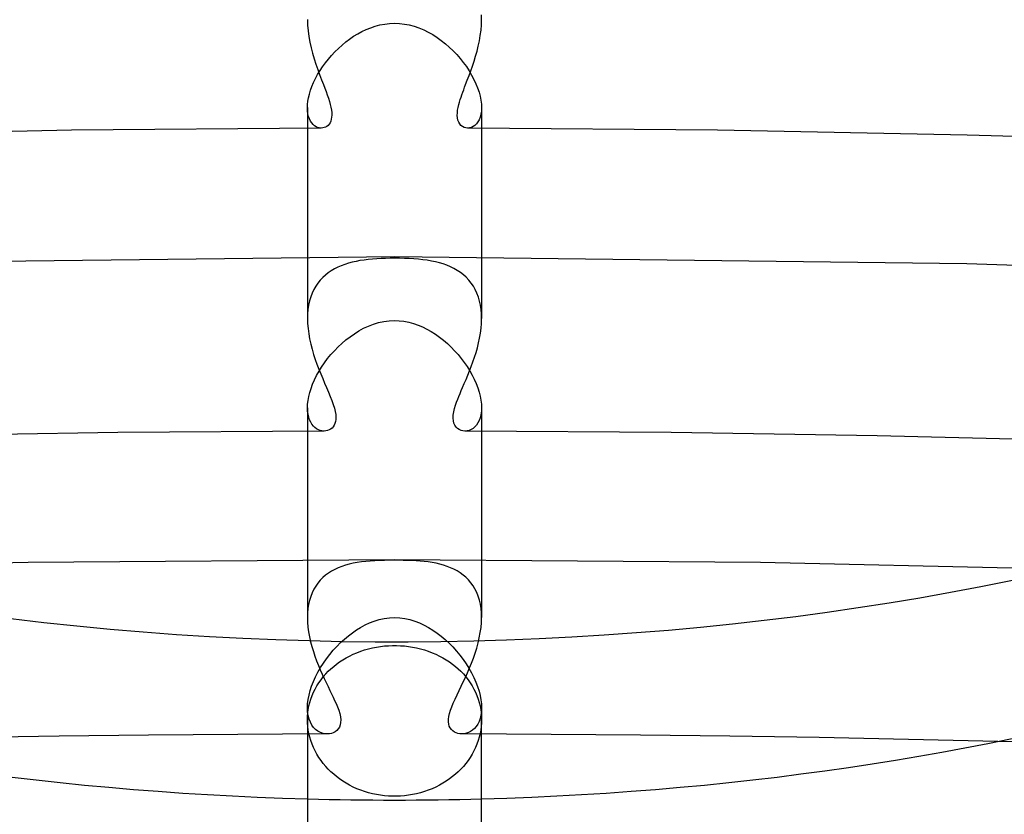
# Model space of a CAD drawing. Header units: millimetres. Extents: x -305 to 305, y -173 to 291.
# Tile 52 of 95: x -9 to 14, y 177 to 195. Entities that reach past the tile are written whole.
import ezdxf

# ---------------------------------------------------------------- set-up
doc = ezdxf.new("R2010")
doc.units = ezdxf.units.MM
doc.layers.add('HIDDEN', color=7, linetype='Continuous')
doc.layers.add('THICK', color=7, linetype='Continuous')

msp = doc.modelspace()

# ---------------------------------------------------------------- linework, layer by layer
at = {"layer": 'HIDDEN'}
for p, q in [((2, 194.975), (1.997, 195.087)), ((-2, 194.977), (-1.996, 194.849)), ((-1.996, 194.849), (-1.985, 194.721)), ((-0.649, 194.751), (-0.547, 194.792)), ((-0.547, 194.792), (-0.443, 194.827)), ((-0.443, 194.827), (-0.335, 194.855)), ((-0.335, 194.855), (-0.226, 194.876)), ((-0.226, 194.876), (-0.114, 194.889)), ((-0.114, 194.889), (0, 194.893)), ((0, 194.893), (0.113, 194.889)), ((0.113, 194.889), (0.227, 194.876)), ((0.227, 194.876), (0.34, 194.854)), ((0.34, 194.854), (0.452, 194.824)), ((0.452, 194.824), (0.562, 194.787)), ((0.562, 194.787), (0.67, 194.742)), ((1.987, 194.734), (1.997, 194.855)), ((1.997, 194.855), (2, 194.975)), ((-1.985, 194.721), (-1.968, 194.591)), ((-1.968, 194.591), (-1.944, 194.462)), ((-1.031, 194.531), (-0.939, 194.594)), ((-0.939, 194.594), (-0.845, 194.651)), ((-0.845, 194.651), (-0.748, 194.704)), ((-0.748, 194.704), (-0.649, 194.751)), ((0.67, 194.742), (0.776, 194.69)), ((0.776, 194.69), (0.878, 194.632)), ((0.878, 194.632), (0.978, 194.568)), ((0.978, 194.568), (1.075, 194.499)), ((1.95, 194.491), (1.971, 194.612)), ((1.971, 194.612), (1.987, 194.734)), ((-1.944, 194.462), (-1.916, 194.333)), ((-1.916, 194.333), (-1.882, 194.205)), ((-1.29, 194.317), (-1.206, 194.393)), ((-1.206, 194.393), (-1.12, 194.464)), ((-1.12, 194.464), (-1.031, 194.531)), ((1.075, 194.499), (1.168, 194.425)), ((1.168, 194.425), (1.258, 194.346)), ((1.258, 194.346), (1.345, 194.264)), ((1.895, 194.251), (1.924, 194.37)), ((1.924, 194.37), (1.95, 194.491)), ((-1.882, 194.205), (-1.845, 194.079)), ((-1.52, 194.071), (-1.447, 194.156)), ((-1.447, 194.156), (-1.37, 194.238)), ((-1.37, 194.238), (-1.29, 194.317)), ((1.345, 194.264), (1.428, 194.177)), ((1.428, 194.177), (1.506, 194.087)), ((1.827, 194.02), (1.862, 194.135)), ((1.862, 194.135), (1.895, 194.251)), ((-1.845, 194.079), (-1.805, 193.954)), ((-1.805, 193.954), (-1.763, 193.833)), ((-1.712, 193.805), (-1.653, 193.895)), ((-1.653, 193.895), (-1.589, 193.984)), ((-1.589, 193.984), (-1.52, 194.071)), ((1.506, 194.087), (1.58, 193.995)), ((1.58, 193.995), (1.65, 193.899)), ((1.65, 193.899), (1.714, 193.802)), ((1.751, 193.798), (1.79, 193.907)), ((1.79, 193.907), (1.827, 194.02)), ((-1.816, 193.623), (-1.766, 193.714)), ((-1.766, 193.714), (-1.712, 193.805)), ((-1.763, 193.833), (-1.72, 193.714)), ((-1.72, 193.714), (-1.677, 193.598)), ((1.672, 193.586), (1.712, 193.691)), ((1.712, 193.691), (1.751, 193.798)), ((1.714, 193.802), (1.772, 193.704)), ((1.772, 193.704), (1.824, 193.605)), ((-1.929, 193.354), (-1.897, 193.442)), ((-1.897, 193.442), (-1.859, 193.532)), ((-1.859, 193.532), (-1.816, 193.623)), ((-1.677, 193.598), (-1.634, 193.485)), ((-1.634, 193.485), (-1.603, 193.404)), ((1.589, 193.367), (1.611, 193.425)), ((1.611, 193.425), (1.634, 193.485)), ((1.634, 193.485), (1.672, 193.586)), ((1.824, 193.605), (1.871, 193.506)), ((1.871, 193.506), (1.91, 193.407)), ((-1.975, 193.184), (-1.955, 193.268)), ((-1.955, 193.268), (-1.929, 193.354)), ((-1.603, 193.404), (-1.573, 193.324)), ((-1.573, 193.324), (-1.545, 193.246)), ((-1.545, 193.246), (-1.52, 193.171)), ((1.511, 193.144), (1.529, 193.199)), ((1.529, 193.199), (1.548, 193.253)), ((1.548, 193.253), (1.568, 193.309)), ((1.568, 193.309), (1.589, 193.367)), ((1.91, 193.407), (1.943, 193.31)), ((1.943, 193.31), (1.968, 193.216)), ((1.968, 193.216), (1.986, 193.125)), ((-2, 192.955), (-1.997, 193.027)), ((-1.997, 193.027), (-1.989, 193.104)), ((-1.989, 193.104), (-1.975, 193.184)), ((-1.52, 193.171), (-1.497, 193.099)), ((-1.497, 193.099), (-1.478, 193.029)), ((-1.478, 193.029), (-1.462, 192.963)), ((1.462, 192.961), (1.476, 193.024)), ((1.476, 193.024), (1.493, 193.085)), ((1.493, 193.085), (1.511, 193.144)), ((1.986, 193.125), (1.997, 193.038)), ((1.997, 193.038), (2, 192.955)), ((-2, 192.956), (-2, 188.111)), ((-1.997, 192.882), (-2, 192.955)), ((-1.988, 192.814), (-1.997, 192.882)), ((-1.973, 192.752), (-1.988, 192.814)), ((-1.954, 192.697), (-1.973, 192.752)), ((-1.462, 192.963), (-1.451, 192.9)), ((-1.451, 192.9), (-1.444, 192.841)), ((-1.442, 192.786), (-1.445, 192.735)), ((-1.444, 192.841), (-1.442, 192.786)), ((1.442, 192.776), (1.444, 192.836)), ((1.447, 192.72), (1.442, 192.776)), ((1.444, 192.836), (1.45, 192.898)), ((1.45, 192.898), (1.462, 192.961)), ((1.985, 192.802), (1.968, 192.736)), ((1.996, 192.875), (1.985, 192.802)), ((2, 192.955), (1.996, 192.875)), ((2, 192.956), (2, 188.111)), ((-1.93, 192.648), (-1.954, 192.697)), ((-1.903, 192.606), (-1.93, 192.648)), ((-1.872, 192.57), (-1.903, 192.606)), ((-1.839, 192.541), (-1.872, 192.57)), ((-1.804, 192.518), (-1.839, 192.541)), ((-1.553, 192.526), (-1.583, 192.508)), ((-1.526, 192.548), (-1.553, 192.526)), ((-1.502, 192.576), (-1.526, 192.548)), ((-1.482, 192.608), (-1.502, 192.576)), ((-1.465, 192.646), (-1.482, 192.608)), ((-1.452, 192.688), (-1.465, 192.646)), ((-1.445, 192.735), (-1.452, 192.688)), ((1.457, 192.669), (1.447, 192.72)), ((1.474, 192.623), (1.457, 192.669)), ((1.497, 192.583), (1.474, 192.623)), ((1.527, 192.548), (1.497, 192.583)), ((1.56, 192.521), (1.527, 192.548)), ((1.598, 192.501), (1.56, 192.521)), ((1.807, 192.52), (1.766, 192.5)), ((1.847, 192.547), (1.807, 192.52)), ((1.883, 192.582), (1.847, 192.547)), ((1.916, 192.626), (1.883, 192.582)), ((1.945, 192.677), (1.916, 192.626)), ((1.968, 192.736), (1.945, 192.677)), ((-7.422, 192.436), (-13.158, 192.324)), ((-1.682, 192.485), (-7.422, 192.436)), ((-1.767, 192.501), (-1.804, 192.518)), ((-1.73, 192.49), (-1.767, 192.501)), ((-1.693, 192.485), (-1.73, 192.49)), ((-1.648, 192.488), (-1.682, 192.485)), ((-1.614, 192.496), (-1.648, 192.488)), ((-1.583, 192.508), (-1.614, 192.496)), ((1.638, 192.489), (1.598, 192.501)), ((1.68, 192.485), (1.638, 192.489)), ((1.723, 192.489), (1.68, 192.485)), ((7.421, 192.436), (1.682, 192.485)), ((1.766, 192.5), (1.723, 192.489)), ((13.158, 192.324), (7.421, 192.436)), ((18.885, 192.151), (13.158, 192.324)), ((0.006, 189.528), (-13.141, 189.37)), ((-1.145, 189.355), (-1.227, 189.324)), ((-1.061, 189.381), (-1.145, 189.355)), ((-0.974, 189.404), (-1.061, 189.381)), ((-0.885, 189.424), (-0.974, 189.404)), ((-0.794, 189.441), (-0.885, 189.424)), ((-0.7, 189.455), (-0.794, 189.441)), ((-0.604, 189.467), (-0.7, 189.455)), ((-0.506, 189.476), (-0.604, 189.467)), ((-0.407, 189.484), (-0.506, 189.476)), ((-0.306, 189.489), (-0.407, 189.484)), ((-0.204, 189.493), (-0.306, 189.489)), ((-0.101, 189.495), (-0.204, 189.493)), ((0, 189.496), (-0.101, 189.495)), ((0.115, 189.495), (0, 189.496)), ((13.146, 189.37), (0.006, 189.528)), ((0.228, 189.492), (0.115, 189.495)), ((0.337, 189.488), (0.228, 189.492)), ((0.445, 189.481), (0.337, 189.488)), ((0.55, 189.473), (0.445, 189.481)), ((0.652, 189.462), (0.55, 189.473)), ((0.751, 189.448), (0.652, 189.462)), ((0.848, 189.432), (0.751, 189.448)), ((0.941, 189.412), (0.848, 189.432)), ((1.031, 189.39), (0.941, 189.412)), ((1.118, 189.364), (1.031, 189.39)), ((1.203, 189.334), (1.118, 189.364)), ((26.259, 188.895), (13.146, 189.37)), ((-1.523, 189.162), (-1.589, 189.11)), ((-1.454, 189.209), (-1.523, 189.162)), ((-1.381, 189.252), (-1.454, 189.209)), ((-1.305, 189.29), (-1.381, 189.252)), ((-1.227, 189.324), (-1.305, 189.29)), ((1.285, 189.299), (1.203, 189.334)), ((1.365, 189.261), (1.285, 189.299)), ((1.441, 189.217), (1.365, 189.261)), ((1.513, 189.169), (1.441, 189.217)), ((1.582, 189.116), (1.513, 189.169)), ((-1.762, 188.925), (-1.81, 188.853)), ((-1.708, 188.992), (-1.762, 188.925)), ((-1.651, 189.053), (-1.708, 188.992)), ((-1.589, 189.11), (-1.651, 189.053)), ((1.646, 189.058), (1.582, 189.116)), ((1.706, 188.994), (1.646, 189.058)), ((1.761, 188.926), (1.706, 188.994)), ((1.811, 188.852), (1.761, 188.926)), ((-1.892, 188.694), (-1.925, 188.607)), ((-1.854, 188.776), (-1.892, 188.694)), ((-1.81, 188.853), (-1.854, 188.776)), ((1.855, 188.774), (1.811, 188.852)), ((1.894, 188.69), (1.855, 188.774)), ((1.927, 188.602), (1.894, 188.69)), ((-1.952, 188.515), (-1.973, 188.419)), ((-1.925, 188.607), (-1.952, 188.515)), ((1.953, 188.51), (1.927, 188.602)), ((1.974, 188.415), (1.953, 188.51)), ((-1.988, 188.32), (-1.997, 188.217)), ((-1.973, 188.419), (-1.988, 188.32)), ((1.989, 188.316), (1.974, 188.415)), ((1.997, 188.215), (1.989, 188.316)), ((-1.997, 188.217), (-2, 188.111)), ((-2, 188.111), (-1.997, 187.995)), ((-1.997, 187.995), (-1.987, 187.878)), ((-0.486, 187.981), (-0.369, 188.016)), ((-0.369, 188.016), (-0.249, 188.042)), ((-0.249, 188.042), (-0.126, 188.059)), ((-0.126, 188.059), (0, 188.064)), ((0, 188.064), (0.108, 188.06)), ((0.108, 188.06), (0.217, 188.048)), ((0.217, 188.048), (0.326, 188.027)), ((0.326, 188.027), (0.434, 187.997)), ((0.434, 187.997), (0.541, 187.961)), ((1.988, 187.887), (1.997, 187.999)), ((2, 188.11), (1.997, 188.215)), ((1.997, 187.999), (2, 188.11)), ((-1.987, 187.878), (-1.972, 187.761)), ((-0.921, 187.763), (-0.817, 187.828)), ((-0.817, 187.828), (-0.71, 187.886)), ((-0.71, 187.886), (-0.6, 187.937)), ((-0.6, 187.937), (-0.486, 187.981)), ((0.541, 187.961), (0.645, 187.917)), ((0.645, 187.917), (0.746, 187.867)), ((0.746, 187.867), (0.845, 187.811)), ((0.845, 187.811), (0.942, 187.749)), ((1.954, 187.662), (1.974, 187.775)), ((1.974, 187.775), (1.988, 187.887)), ((-1.972, 187.761), (-1.951, 187.642)), ((-1.951, 187.642), (-1.924, 187.524)), ((-1.209, 187.54), (-1.117, 187.619)), ((-1.117, 187.619), (-1.021, 187.694)), ((-1.021, 187.694), (-0.921, 187.763)), ((0.942, 187.749), (1.036, 187.682)), ((1.036, 187.682), (1.127, 187.611)), ((1.127, 187.611), (1.215, 187.535)), ((1.903, 187.438), (1.931, 187.55)), ((1.931, 187.55), (1.954, 187.662)), ((-1.924, 187.524), (-1.894, 187.405)), ((-1.894, 187.405), (-1.86, 187.288)), ((-1.462, 187.281), (-1.381, 187.371)), ((-1.381, 187.371), (-1.297, 187.458)), ((-1.297, 187.458), (-1.209, 187.54)), ((1.215, 187.535), (1.3, 187.455)), ((1.3, 187.455), (1.381, 187.372)), ((1.381, 187.372), (1.459, 187.285)), ((1.838, 187.22), (1.872, 187.328)), ((1.872, 187.328), (1.903, 187.438)), ((-1.86, 187.288), (-1.822, 187.173)), ((-1.822, 187.173), (-1.782, 187.059)), ((-1.674, 186.997), (-1.608, 187.094)), ((-1.608, 187.094), (-1.537, 187.189)), ((-1.537, 187.189), (-1.462, 187.281)), ((1.459, 187.285), (1.532, 187.195)), ((1.532, 187.195), (1.602, 187.103)), ((1.602, 187.103), (1.667, 187.008)), ((1.763, 187.009), (1.801, 187.114)), ((1.801, 187.114), (1.838, 187.22)), ((-1.79, 186.8), (-1.735, 186.899)), ((-1.782, 187.059), (-1.739, 186.947)), ((-1.739, 186.947), (-1.696, 186.838)), ((-1.735, 186.899), (-1.674, 186.997)), ((1.667, 187.008), (1.728, 186.911)), ((1.683, 186.807), (1.724, 186.907)), ((1.724, 186.907), (1.763, 187.009)), ((1.728, 186.911), (1.783, 186.813)), ((-1.882, 186.603), (-1.839, 186.702)), ((-1.839, 186.702), (-1.79, 186.8)), ((-1.696, 186.838), (-1.651, 186.731)), ((-1.651, 186.731), (-1.607, 186.627)), ((1.603, 186.617), (1.643, 186.71)), ((1.643, 186.71), (1.683, 186.807)), ((1.783, 186.813), (1.833, 186.715)), ((1.833, 186.715), (1.876, 186.616)), ((-1.948, 186.41), (-1.918, 186.506)), ((-1.918, 186.506), (-1.882, 186.603)), ((-1.607, 186.627), (-1.564, 186.526)), ((-1.564, 186.526), (-1.519, 186.421)), ((-1.519, 186.421), (-1.477, 186.321)), ((1.505, 186.388), (1.534, 186.456)), ((1.534, 186.456), (1.564, 186.526)), ((1.564, 186.526), (1.603, 186.617)), ((1.876, 186.616), (1.914, 186.518)), ((1.914, 186.518), (1.945, 186.421)), ((1.945, 186.421), (1.969, 186.326)), ((-1.997, 186.143), (-1.987, 186.228)), ((-1.987, 186.228), (-1.971, 186.317)), ((-1.971, 186.317), (-1.948, 186.41)), ((-1.477, 186.321), (-1.439, 186.224)), ((-1.439, 186.224), (-1.407, 186.134)), ((1.402, 186.12), (1.427, 186.192)), ((1.427, 186.192), (1.453, 186.259)), ((1.453, 186.259), (1.478, 186.323)), ((1.478, 186.323), (1.505, 186.388)), ((1.969, 186.326), (1.986, 186.234)), ((1.986, 186.234), (1.997, 186.146)), ((-2, 186.062), (-1.997, 186.143)), ((-1.997, 185.983), (-2, 186.062)), ((-2, 186.062), (-2, 181.243)), ((-1.987, 185.91), (-1.997, 185.983)), ((-1.407, 186.134), (-1.381, 186.051)), ((-1.381, 186.051), (-1.363, 185.977)), ((-1.363, 185.977), (-1.351, 185.909)), ((1.349, 185.893), (1.361, 185.969)), ((1.361, 185.969), (1.379, 186.045)), ((1.379, 186.045), (1.402, 186.12)), ((1.996, 185.979), (1.986, 185.902)), ((2, 186.062), (1.996, 185.979)), ((1.997, 186.146), (2, 186.062)), ((2, 186.062), (2, 181.243)), ((-1.972, 185.844), (-1.987, 185.91)), ((-1.952, 185.783), (-1.972, 185.844)), ((-1.926, 185.729), (-1.952, 185.783)), ((-1.355, 185.743), (-1.368, 185.698)), ((-1.348, 185.793), (-1.355, 185.743)), ((-1.351, 185.909), (-1.346, 185.848)), ((-1.346, 185.848), (-1.348, 185.793)), ((1.346, 185.823), (1.349, 185.893)), ((1.352, 185.761), (1.346, 185.823)), ((1.365, 185.706), (1.352, 185.761)), ((1.945, 185.769), (1.917, 185.713)), ((1.969, 185.832), (1.945, 185.769)), ((1.986, 185.902), (1.969, 185.832)), ((-1.618, 185.526), (-6.354, 185.491)), ((-1.897, 185.682), (-1.926, 185.729)), ((-1.864, 185.641), (-1.897, 185.682)), ((-1.828, 185.606), (-1.864, 185.641)), ((-1.79, 185.578), (-1.828, 185.606)), ((-1.75, 185.556), (-1.79, 185.578)), ((-1.709, 185.54), (-1.75, 185.556)), ((-1.667, 185.53), (-1.709, 185.54)), ((-1.625, 185.526), (-1.667, 185.53)), ((-1.578, 185.529), (-1.618, 185.526)), ((-1.539, 185.537), (-1.578, 185.529)), ((-1.502, 185.551), (-1.539, 185.537)), ((-1.468, 185.57), (-1.502, 185.551)), ((-1.436, 185.594), (-1.468, 185.57)), ((-1.409, 185.624), (-1.436, 185.594)), ((-1.386, 185.658), (-1.409, 185.624)), ((-1.368, 185.698), (-1.386, 185.658)), ((1.386, 185.658), (1.365, 185.706)), ((1.414, 185.618), (1.386, 185.658)), ((1.448, 185.585), (1.414, 185.618)), ((1.486, 185.559), (1.448, 185.585)), ((1.528, 185.541), (1.486, 185.559)), ((1.572, 185.53), (1.528, 185.541)), ((1.618, 185.526), (1.572, 185.53)), ((6.354, 185.491), (1.618, 185.526)), ((1.67, 185.531), (1.623, 185.526)), ((1.716, 185.542), (1.67, 185.531)), ((1.762, 185.562), (1.716, 185.542)), ((1.805, 185.588), (1.762, 185.562)), ((1.846, 185.622), (1.805, 185.588)), ((1.884, 185.664), (1.846, 185.622)), ((1.917, 185.713), (1.884, 185.664)), ((-6.354, 185.491), (-11.089, 185.415)), ((11.089, 185.415), (6.354, 185.491)), ((15.819, 185.297), (11.089, 185.415)), ((-0.001, 182.569), (-8.415, 182.506)), ((8.408, 182.506), (-0.001, 182.569)), ((-8.415, 182.506), (-16.813, 182.316)), ((-1.371, 182.349), (-1.446, 182.309)), ((-1.293, 182.385), (-1.371, 182.349)), ((-1.212, 182.417), (-1.293, 182.385)), ((-1.127, 182.445), (-1.212, 182.417)), ((-1.04, 182.469), (-1.127, 182.445)), ((-0.949, 182.489), (-1.04, 182.469)), ((-0.855, 182.506), (-0.949, 182.489)), ((-0.758, 182.52), (-0.855, 182.506)), ((-0.658, 182.531), (-0.758, 182.52)), ((-0.556, 182.54), (-0.658, 182.531)), ((-0.45, 182.547), (-0.556, 182.54)), ((-0.341, 182.552), (-0.45, 182.547)), ((-0.23, 182.555), (-0.341, 182.552)), ((-0.116, 182.557), (-0.23, 182.555)), ((0, 182.557), (-0.116, 182.557)), ((0.101, 182.557), (0, 182.557)), ((0.202, 182.555), (0.101, 182.557)), ((0.302, 182.553), (0.202, 182.555)), ((0.4, 182.549), (0.302, 182.553)), ((0.496, 182.544), (0.4, 182.549)), ((0.59, 182.537), (0.496, 182.544)), ((0.683, 182.529), (0.59, 182.537)), ((0.774, 182.518), (0.683, 182.529)), ((0.865, 182.504), (0.774, 182.518)), ((0.953, 182.488), (0.865, 182.504)), ((1.041, 182.468), (0.953, 182.488)), ((1.126, 182.445), (1.041, 182.468)), ((1.208, 182.418), (1.126, 182.445)), ((1.289, 182.387), (1.208, 182.418)), ((1.366, 182.352), (1.289, 182.387)), ((1.44, 182.313), (1.366, 182.352)), ((16.805, 182.316), (8.408, 182.506)), ((-1.648, 182.159), (-1.706, 182.099)), ((-1.585, 182.214), (-1.648, 182.159)), ((-1.517, 182.264), (-1.585, 182.214)), ((-1.446, 182.309), (-1.517, 182.264)), ((1.511, 182.268), (1.44, 182.313)), ((1.578, 182.219), (1.511, 182.268)), ((1.641, 182.166), (1.578, 182.219)), ((1.7, 182.106), (1.641, 182.166)), ((-1.854, 181.89), (-1.892, 181.81)), ((-1.81, 181.965), (-1.854, 181.89)), ((-1.76, 182.035), (-1.81, 181.965)), ((-1.706, 182.099), (-1.76, 182.035)), ((1.754, 182.042), (1.7, 182.106)), ((1.804, 181.973), (1.754, 182.042)), ((1.849, 181.898), (1.804, 181.973)), ((1.888, 181.818), (1.849, 181.898)), ((-1.925, 181.724), (-1.952, 181.635)), ((-1.892, 181.81), (-1.925, 181.724)), ((1.922, 181.733), (1.888, 181.818)), ((1.95, 181.643), (1.922, 181.733)), ((-1.988, 181.446), (-1.997, 181.346)), ((-1.973, 181.542), (-1.988, 181.446)), ((-1.952, 181.635), (-1.973, 181.542)), ((1.972, 181.549), (1.95, 181.643)), ((1.988, 181.451), (1.972, 181.549)), ((1.997, 181.349), (1.988, 181.451)), ((-1.997, 181.346), (-2, 181.243)), ((-2, 181.243), (-1.997, 181.133)), ((-0.352, 181.196), (-0.236, 181.222)), ((-0.236, 181.222), (-0.118, 181.238)), ((-0.118, 181.238), (0, 181.243)), ((0, 181.243), (0.12, 181.238)), ((0.12, 181.238), (0.237, 181.222)), ((0.237, 181.222), (0.352, 181.196)), ((2, 181.244), (1.997, 181.349)), ((1.997, 181.129), (2, 181.244)), ((-1.997, 181.133), (-1.988, 181.022)), ((-1.988, 181.022), (-1.973, 180.91)), ((-0.875, 180.957), (-0.778, 181.016)), ((-0.778, 181.016), (-0.678, 181.071)), ((-0.678, 181.071), (-0.573, 181.12)), ((-0.573, 181.12), (-0.464, 181.162)), ((-0.464, 181.162), (-0.352, 181.196)), ((0.352, 181.196), (0.464, 181.162)), ((0.464, 181.162), (0.573, 181.12)), ((0.573, 181.12), (0.679, 181.07)), ((0.679, 181.07), (0.782, 181.014)), ((0.782, 181.014), (0.882, 180.952)), ((1.97, 180.896), (1.987, 181.013)), ((1.987, 181.013), (1.997, 181.129)), ((-1.973, 180.91), (-1.952, 180.798)), ((-1.952, 180.798), (-1.927, 180.685)), ((-1.152, 180.746), (-1.061, 180.822)), ((-1.061, 180.822), (-0.969, 180.892)), ((-0.969, 180.892), (-0.875, 180.957)), ((0.882, 180.952), (0.978, 180.886)), ((0.978, 180.886), (1.072, 180.813)), ((1.072, 180.813), (1.163, 180.736)), ((1.921, 180.66), (1.948, 180.778)), ((1.948, 180.778), (1.97, 180.896)), ((-1.927, 180.685), (-1.898, 180.574)), ((-1.898, 180.574), (-1.865, 180.463)), ((-1.409, 180.489), (-1.326, 180.579)), ((-1.326, 180.579), (-1.24, 180.665)), ((-1.24, 180.665), (-1.152, 180.746)), ((1.163, 180.736), (1.253, 180.653)), ((1.253, 180.653), (1.339, 180.565)), ((1.339, 180.565), (1.422, 180.473)), ((1.853, 180.425), (1.889, 180.542)), ((1.889, 180.542), (1.921, 180.66)), ((-1.865, 180.463), (-1.829, 180.354)), ((-1.829, 180.354), (-1.79, 180.247)), ((-1.563, 180.296), (-1.488, 180.394)), ((-1.488, 180.394), (-1.409, 180.489)), ((1.422, 180.473), (1.501, 180.377)), ((1.501, 180.377), (1.576, 180.279)), ((1.77, 180.196), (1.813, 180.31)), ((1.813, 180.31), (1.853, 180.425)), ((-1.79, 180.247), (-1.748, 180.142)), ((-1.76, 179.987), (-1.7, 180.092)), ((-1.748, 180.142), (-1.705, 180.038)), ((-1.7, 180.092), (-1.634, 180.195)), ((-1.634, 180.195), (-1.563, 180.296)), ((1.576, 180.279), (1.646, 180.178)), ((1.646, 180.178), (1.71, 180.075)), ((1.677, 179.975), (1.724, 180.085)), ((1.724, 180.085), (1.77, 180.196)), ((-1.863, 179.774), (-1.815, 179.881)), ((-1.815, 179.881), (-1.76, 179.987)), ((-1.705, 180.038), (-1.661, 179.938)), ((-1.661, 179.938), (-1.616, 179.841)), ((1.58, 179.764), (1.629, 179.868)), ((1.629, 179.868), (1.677, 179.975)), ((1.71, 180.075), (1.769, 179.97)), ((1.769, 179.97), (1.823, 179.865)), ((1.823, 179.865), (1.869, 179.759)), ((-1.939, 179.563), (-1.904, 179.668)), ((-1.904, 179.668), (-1.863, 179.774)), ((-1.616, 179.841), (-1.571, 179.746)), ((-1.571, 179.746), (-1.527, 179.655)), ((-1.527, 179.655), (-1.485, 179.567)), ((1.485, 179.567), (1.532, 179.664)), ((1.532, 179.664), (1.58, 179.764)), ((1.869, 179.759), (1.909, 179.655)), ((1.909, 179.655), (1.942, 179.552)), ((-1.985, 179.359), (-1.965, 179.46)), ((-1.965, 179.46), (-1.939, 179.563)), ((-1.485, 179.567), (-1.446, 179.489)), ((-1.446, 179.489), (-1.41, 179.413)), ((-1.41, 179.413), (-1.376, 179.339)), ((1.39, 179.37), (1.436, 179.466)), ((1.436, 179.466), (1.485, 179.567)), ((1.942, 179.552), (1.967, 179.451)), ((1.967, 179.451), (1.986, 179.353)), ((-2, 179.17), (-1.996, 179.262)), ((-1.996, 179.262), (-1.985, 179.359)), ((-1.376, 179.339), (-1.342, 179.264)), ((-1.342, 179.264), (-1.311, 179.188)), ((-1.311, 179.188), (-1.282, 179.111)), ((1.283, 179.113), (1.313, 179.192)), ((1.313, 179.192), (1.348, 179.278)), ((1.348, 179.278), (1.39, 179.37)), ((1.986, 179.353), (1.996, 179.259)), ((1.996, 179.259), (2, 179.169)), ((-1.996, 179.076), (-2, 179.17)), ((-2, 179.17), (-2, 178.894)), ((-1.983, 178.988), (-1.996, 179.076)), ((-1.962, 178.908), (-1.983, 178.988)), ((-1.282, 179.111), (-1.26, 179.035)), ((-1.26, 179.035), (-1.244, 178.961)), ((-1.244, 178.961), (-1.236, 178.892)), ((1.237, 178.906), (1.245, 178.97)), ((1.245, 178.97), (1.261, 179.039)), ((1.261, 179.039), (1.283, 179.113)), ((1.985, 178.999), (1.967, 178.923)), ((1.996, 179.081), (1.985, 178.999)), ((2, 179.169), (1.996, 179.081)), ((2, 179.17), (2, 178.894)), ((-1.998, 178.816), (-2, 178.894)), ((-1.992, 178.736), (-1.998, 178.816)), ((-1.981, 178.656), (-1.992, 178.736)), ((-1.934, 178.836), (-1.962, 178.908)), ((-1.899, 178.773), (-1.934, 178.836)), ((-1.859, 178.718), (-1.899, 178.773)), ((-1.267, 178.725), (-1.294, 178.683)), ((-1.248, 178.775), (-1.267, 178.725)), ((-1.238, 178.83), (-1.248, 178.775)), ((-1.236, 178.892), (-1.238, 178.83)), ((1.237, 178.848), (1.237, 178.906)), ((1.244, 178.795), (1.237, 178.848)), ((1.258, 178.747), (1.244, 178.795)), ((1.279, 178.705), (1.258, 178.747)), ((1.877, 178.74), (1.838, 178.694)), ((1.912, 178.794), (1.877, 178.74)), ((1.942, 178.855), (1.912, 178.794)), ((1.967, 178.923), (1.942, 178.855)), ((1.992, 178.736), (1.981, 178.656)), ((1.998, 178.816), (1.992, 178.736)), ((2, 178.894), (1.998, 178.816)), ((-7.705, 178.516), (-9.758, 178.483)), ((-5.652, 178.54), (-7.705, 178.516)), ((-3.598, 178.558), (-5.652, 178.54)), ((-1.546, 178.567), (-3.598, 178.558)), ((-1.966, 178.575), (-1.981, 178.656)), ((-1.946, 178.495), (-1.966, 178.575)), ((-1.922, 178.414), (-1.946, 178.495)), ((-1.814, 178.672), (-1.859, 178.718)), ((-1.765, 178.634), (-1.814, 178.672)), ((-1.714, 178.605), (-1.765, 178.634)), ((-1.66, 178.584), (-1.714, 178.605)), ((-1.606, 178.572), (-1.66, 178.584)), ((-1.552, 178.567), (-1.606, 178.572)), ((-1.497, 178.57), (-1.546, 178.567)), ((-1.45, 178.58), (-1.497, 178.57)), ((-1.406, 178.596), (-1.45, 178.58)), ((-1.364, 178.618), (-1.406, 178.596)), ((-1.326, 178.647), (-1.364, 178.618)), ((-1.294, 178.683), (-1.326, 178.647)), ((1.306, 178.668), (1.279, 178.705)), ((1.338, 178.637), (1.306, 178.668)), ((1.375, 178.612), (1.338, 178.637)), ((1.414, 178.592), (1.375, 178.612)), ((1.457, 178.578), (1.414, 178.592)), ((1.501, 178.57), (1.457, 178.578)), ((1.546, 178.567), (1.501, 178.57)), ((3.599, 178.558), (1.546, 178.567)), ((1.604, 178.571), (1.556, 178.567)), ((1.653, 178.582), (1.604, 178.571)), ((1.702, 178.6), (1.653, 178.582)), ((1.749, 178.624), (1.702, 178.6)), ((1.795, 178.655), (1.749, 178.624)), ((1.838, 178.694), (1.795, 178.655)), ((1.946, 178.495), (1.922, 178.414)), ((1.966, 178.575), (1.946, 178.495)), ((1.981, 178.656), (1.966, 178.575)), ((5.652, 178.54), (3.599, 178.558)), ((7.705, 178.516), (5.652, 178.54)), ((9.757, 178.483), (7.705, 178.516)), ((-1.894, 178.335), (-1.922, 178.414)), ((-1.861, 178.256), (-1.894, 178.335)), ((1.894, 178.335), (1.861, 178.256)), ((1.922, 178.414), (1.894, 178.335)), ((11.81, 178.443), (9.757, 178.483)), ((13.861, 178.396), (11.81, 178.443)), ((-1.824, 178.179), (-1.861, 178.256)), ((-1.783, 178.104), (-1.824, 178.179)), ((-1.738, 178.03), (-1.783, 178.104)), ((1.783, 178.104), (1.738, 178.03)), ((1.824, 178.179), (1.783, 178.104)), ((1.861, 178.256), (1.824, 178.179)), ((-1.689, 177.959), (-1.738, 178.03)), ((-1.636, 177.889), (-1.689, 177.959)), ((-1.581, 177.823), (-1.636, 177.889)), ((-1.522, 177.76), (-1.581, 177.823)), ((1.581, 177.823), (1.522, 177.76)), ((1.636, 177.889), (1.581, 177.823)), ((1.689, 177.959), (1.636, 177.889)), ((1.738, 178.03), (1.689, 177.959)), ((-1.461, 177.699), (-1.522, 177.76)), ((-1.398, 177.642), (-1.461, 177.699)), ((-1.332, 177.587), (-1.398, 177.642)), ((1.398, 177.642), (1.332, 177.587)), ((1.461, 177.699), (1.398, 177.642)), ((1.522, 177.76), (1.461, 177.699)), ((-1.262, 177.534), (-1.332, 177.587)), ((-1.188, 177.483), (-1.262, 177.534)), ((-1.111, 177.435), (-1.188, 177.483)), ((-1.031, 177.39), (-1.111, 177.435)), ((-0.949, 177.348), (-1.031, 177.39)), ((1.031, 177.39), (0.949, 177.348)), ((1.111, 177.435), (1.031, 177.39)), ((1.188, 177.483), (1.111, 177.435)), ((1.262, 177.534), (1.188, 177.483)), ((1.332, 177.587), (1.262, 177.534)), ((-0.864, 177.31), (-0.949, 177.348)), ((-0.776, 177.275), (-0.864, 177.31)), ((-0.688, 177.244), (-0.776, 177.275)), ((-0.597, 177.217), (-0.688, 177.244)), ((-0.506, 177.193), (-0.597, 177.217)), ((-0.414, 177.174), (-0.506, 177.193)), ((-0.321, 177.158), (-0.414, 177.174)), ((-0.228, 177.147), (-0.321, 177.158)), ((-0.136, 177.139), (-0.228, 177.147)), ((-0.045, 177.136), (-0.136, 177.139)), ((0.045, 177.136), (-0.045, 177.136)), ((0.136, 177.139), (0.045, 177.136)), ((0.228, 177.147), (0.136, 177.139)), ((0.321, 177.158), (0.228, 177.147)), ((0.414, 177.174), (0.321, 177.158)), ((0.506, 177.193), (0.414, 177.174)), ((0.597, 177.217), (0.506, 177.193)), ((0.688, 177.244), (0.597, 177.217)), ((0.776, 177.275), (0.688, 177.244)), ((0.864, 177.31), (0.776, 177.275)), ((0.949, 177.348), (0.864, 177.31))]:
    msp.add_line(p, q, dxfattribs=at)
msp.add_ellipse((0, 195.549), major_axis=(-37, 0), ratio=0.5, start_param=1.516716, end_param=1.624877, dxfattribs=at)
at = {"layer": 'THICK'}
for p, q in [((-0.597, 180.523), (-0.506, 180.545)), ((-0.506, 180.545), (-0.414, 180.563)), ((-0.414, 180.563), (-0.321, 180.577)), ((-0.321, 180.577), (-0.228, 180.588)), ((-0.228, 180.588), (-0.136, 180.595)), ((-0.136, 180.595), (-0.045, 180.599)), ((-0.045, 180.599), (0.045, 180.599)), ((0.045, 180.599), (0.136, 180.595)), ((0.136, 180.595), (0.228, 180.588)), ((0.228, 180.588), (0.321, 180.577)), ((0.321, 180.577), (0.414, 180.563)), ((0.414, 180.563), (0.506, 180.545)), ((0.506, 180.545), (0.597, 180.523)), ((-1.188, 180.27), (-1.111, 180.316)), ((-1.111, 180.316), (-1.031, 180.358)), ((-1.031, 180.358), (-0.949, 180.398)), ((-0.949, 180.398), (-0.864, 180.434)), ((-0.864, 180.434), (-0.776, 180.467)), ((-0.776, 180.467), (-0.688, 180.497)), ((-0.688, 180.497), (-0.597, 180.523)), ((0.597, 180.523), (0.688, 180.497)), ((0.688, 180.497), (0.776, 180.467)), ((0.776, 180.467), (0.864, 180.434)), ((0.864, 180.434), (0.949, 180.398)), ((0.949, 180.398), (1.031, 180.358)), ((1.031, 180.358), (1.111, 180.316)), ((1.111, 180.316), (1.188, 180.27)), ((-1.461, 180.064), (-1.398, 180.119)), ((-1.398, 180.119), (-1.332, 180.171)), ((-1.332, 180.171), (-1.262, 180.222)), ((-1.262, 180.222), (-1.188, 180.27)), ((1.188, 180.27), (1.262, 180.222)), ((1.262, 180.222), (1.332, 180.171)), ((1.332, 180.171), (1.398, 180.119)), ((1.398, 180.119), (1.461, 180.064)), ((-1.689, 179.814), (-1.636, 179.881)), ((-1.636, 179.881), (-1.581, 179.945)), ((-1.581, 179.945), (-1.522, 180.006)), ((-1.522, 180.006), (-1.461, 180.064)), ((1.461, 180.064), (1.522, 180.006)), ((1.522, 180.006), (1.581, 179.945)), ((1.581, 179.945), (1.636, 179.881)), ((1.636, 179.881), (1.689, 179.814)), ((-1.824, 179.6), (-1.783, 179.674)), ((-1.783, 179.674), (-1.738, 179.745)), ((-1.738, 179.745), (-1.689, 179.814)), ((1.689, 179.814), (1.738, 179.745)), ((1.738, 179.745), (1.783, 179.674)), ((1.783, 179.674), (1.824, 179.6)), ((-1.922, 179.37), (-1.894, 179.448)), ((-1.894, 179.448), (-1.861, 179.525)), ((-1.861, 179.525), (-1.824, 179.6)), ((1.824, 179.6), (1.861, 179.525)), ((1.861, 179.525), (1.894, 179.448)), ((1.894, 179.448), (1.922, 179.37)), ((-1.981, 179.132), (-1.966, 179.211)), ((-1.966, 179.211), (-1.946, 179.291)), ((-1.946, 179.291), (-1.922, 179.37)), ((1.922, 179.37), (1.946, 179.291)), ((1.946, 179.291), (1.966, 179.211)), ((1.966, 179.211), (1.981, 179.132)), ((-2, 178.894), (-1.998, 178.973)), ((-1.998, 178.973), (-1.992, 179.052)), ((-1.992, 179.052), (-1.981, 179.132)), ((1.981, 179.132), (1.992, 179.052)), ((1.992, 179.052), (1.998, 178.973)), ((1.998, 178.973), (2, 178.894)), ((-2, 178.894), (-2, 171.722)), ((2, 171.722), (2, 178.894)), ((17.172, 178.303), (13.861, 178.396))]:
    msp.add_line(p, q, dxfattribs=at)
for centre, major_axis, start_param, end_param in [((0, 199.186), (37, 0), -3.141581, -0.523599), ((0, 195.549), (-37, 0), 0.535911, 1.516716), ((0, 195.549), (-37, 0), 1.624877, 2.605681)]:
    msp.add_ellipse(centre, major_axis=major_axis, ratio=0.5, start_param=start_param, end_param=end_param, dxfattribs=at)

doc.saveas('drawing.dxf')
